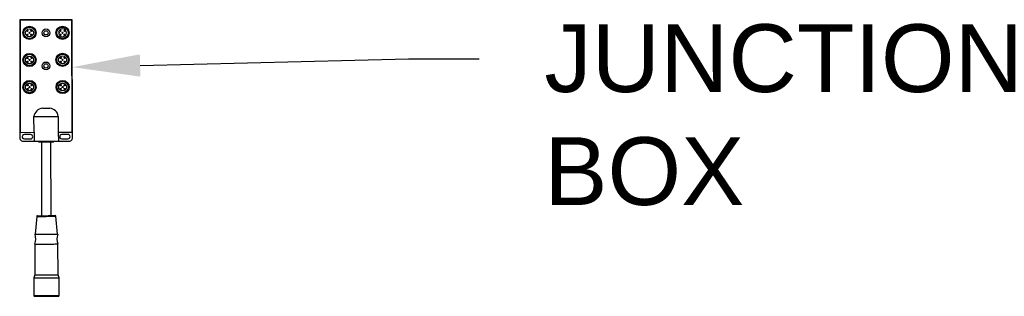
# Model space of a CAD drawing. Header units: inches. Extents: x 170 to 312, y 215 to 248.
# Tile 166 of 256: x 207.75 to 209.112, y 224.095 to 224.478. Entities that reach past the tile are written whole.
import ezdxf
from ezdxf import colors
from ezdxf.entities.mleader import LeaderData, LeaderLine
from ezdxf.math import Vec2, Vec3

# ---------------------------------------------------------------- set-up
doc = ezdxf.new("R2010")
doc.units = ezdxf.units.IN
doc.header["$LTSCALE"] = 0.25
doc.header["$MEASUREMENT"] = 0
doc.layers.add('ANNOTATIONS', color=1, linetype='Continuous')
doc.layers.add('MOTOR LH', color=7, linetype='Continuous')
doc.styles.add('ARIAL', font='arial.ttf', dxfattribs={"height": 0.09375})

msp = doc.modelspace()

# ---------------------------------------------------------------- linework, layer by layer
at = {"layer": 'MOTOR LH'}
for p, q in [((207.75048, 224.47714), (207.75078, 224.31352)), ((207.82263, 224.47778), (207.75099, 224.47765)), ((207.75099, 224.47663), (207.75128, 224.32243)), ((207.82212, 224.47727), (207.7515, 224.47714)), ((207.82292, 224.32256), (207.82264, 224.47676)), ((207.82345, 224.31365), (207.82315, 224.47727)), ((207.8051, 224.45905), (207.80432, 224.45905)), ((207.80433, 224.46042), (207.8051, 224.46042)), ((207.8051, 224.46042), (207.8051, 224.45905)), ((207.78192, 224.35523), (207.79216, 224.35525)), ((207.7703, 224.32195), (207.77026, 224.34395)), ((207.80386, 224.34402), (207.8039, 224.32201)), ((207.75179, 224.32192), (207.7703, 224.32195)), ((207.76544, 224.31887), (207.75709, 224.31886)), ((207.7571, 224.31289), (207.76545, 224.3129)), ((207.7703, 224.32195), (207.77032, 224.30984)), ((207.8039, 224.32201), (207.82241, 224.32205)), ((207.8039, 224.32201), (207.80393, 224.3099)), ((207.81713, 224.31897), (207.80877, 224.31895)), ((207.80878, 224.31298), (207.81714, 224.313)), ((207.75451, 224.30981), (207.77032, 224.30984)), ((207.77672, 224.30985), (207.77672, 224.30895)), ((207.78064, 224.30896), (207.78083, 224.20661)), ((207.7938, 224.20663), (207.79361, 224.30898)), ((207.79753, 224.30899), (207.79753, 224.30989)), ((207.80393, 224.3099), (207.81974, 224.30993)), ((207.77401, 224.20567), (207.77172, 224.18087)), ((207.803, 224.18093), (207.80062, 224.20572)), ((207.77139, 224.16736), (207.77147, 224.12472)), ((207.80347, 224.12478), (207.80339, 224.16742)), ((207.77147, 224.12472), (207.77008, 224.12076)), ((207.80487, 224.12082), (207.80347, 224.12478)), ((207.77008, 224.12076), (207.77012, 224.09606)), ((207.80492, 224.09612), (207.80487, 224.12082))]:
    msp.add_line(p, q, dxfattribs=at)
at = {"layer": 'MOTOR LH', "flags": 128}
for points in [[(207.77026, 224.34395), (207.77051, 224.34396), (207.77127, 224.34396), (207.77251, 224.34396), (207.77419, 224.34396), (207.77626, 224.34397), (207.77866, 224.34397), (207.78131, 224.34398), (207.78414, 224.34398), (207.78706, 224.34399), (207.78998, 224.34399), (207.79281, 224.344), (207.79546, 224.344), (207.79786, 224.34401), (207.79993, 224.34401), (207.80161, 224.34401), (207.80285, 224.34402), (207.80361, 224.34402), (207.80386, 224.34402)], [(207.77032, 224.30984), (207.77058, 224.30984), (207.77134, 224.30984), (207.77257, 224.30984), (207.77425, 224.30985), (207.77632, 224.30985), (207.77872, 224.30986), (207.78138, 224.30986), (207.78421, 224.30987), (207.78712, 224.30987), (207.79004, 224.30988), (207.79287, 224.30988), (207.79552, 224.30989), (207.79792, 224.30989), (207.79999, 224.30989), (207.80167, 224.3099), (207.80291, 224.3099), (207.80367, 224.3099), (207.80393, 224.3099)], [(207.77672, 224.30895), (207.77674, 224.30895), (207.7771, 224.30895), (207.77793, 224.30895), (207.7792, 224.30895), (207.78083, 224.30896), (207.78276, 224.30896), (207.78489, 224.30896), (207.78713, 224.30897)], [(207.78713, 224.30897), (207.78936, 224.30897), (207.79149, 224.30898), (207.79342, 224.30898), (207.79506, 224.30898), (207.79632, 224.30898), (207.79715, 224.30899), (207.79752, 224.30899), (207.79753, 224.30899)], [(207.77401, 224.20567), (207.77403, 224.20567), (207.77439, 224.20567), (207.77521, 224.20567), (207.77648, 224.20567), (207.77814, 224.20568), (207.78012, 224.20568), (207.78237, 224.20569), (207.7848, 224.20569), (207.78732, 224.20569)], [(207.77503, 224.2066), (207.77527, 224.2066), (207.77596, 224.2066), (207.7771, 224.2066), (207.77863, 224.20661), (207.78049, 224.20661), (207.78261, 224.20661), (207.78492, 224.20662), (207.78732, 224.20662)], [(207.78732, 224.20662), (207.78971, 224.20663), (207.79202, 224.20663), (207.79414, 224.20663), (207.796, 224.20664), (207.79753, 224.20664), (207.79867, 224.20664), (207.79936, 224.20664), (207.7996, 224.20664)], [(207.78732, 224.20569), (207.78983, 224.2057), (207.79226, 224.2057), (207.79451, 224.20571), (207.7965, 224.20571), (207.79815, 224.20571), (207.79942, 224.20572), (207.80025, 224.20572), (207.80061, 224.20572), (207.80062, 224.20572)], [(207.77172, 224.18087), (207.77196, 224.18087), (207.77267, 224.18087), (207.77382, 224.18087), (207.77538, 224.18088), (207.77731, 224.18088), (207.77954, 224.18088), (207.78201, 224.18089), (207.78465, 224.18089), (207.78736, 224.1809)], [(207.78736, 224.1809), (207.79008, 224.1809), (207.79271, 224.18091), (207.79518, 224.18091), (207.79742, 224.18092), (207.79934, 224.18092), (207.80091, 224.18092), (207.80206, 224.18093), (207.80276, 224.18093), (207.803, 224.18093)], [(207.77139, 224.16736), (207.77163, 224.16736), (207.77235, 224.16736), (207.77353, 224.16737), (207.77513, 224.16737), (207.7771, 224.16737), (207.77939, 224.16738), (207.78192, 224.16738), (207.78461, 224.16739), (207.78739, 224.16739)], [(207.78739, 224.16739), (207.79017, 224.1674), (207.79286, 224.1674), (207.79539, 224.16741), (207.79767, 224.16741), (207.79964, 224.16742), (207.80124, 224.16742), (207.80242, 224.16742), (207.80314, 224.16742), (207.80339, 224.16742)], [(207.77147, 224.12472), (207.77171, 224.12472), (207.77243, 224.12472), (207.77361, 224.12472), (207.77521, 224.12473), (207.77718, 224.12473), (207.77947, 224.12473), (207.78199, 224.12474), (207.78469, 224.12474)], [(207.78469, 224.12474), (207.79025, 224.12475), (207.79294, 224.12476), (207.79547, 224.12476), (207.79775, 224.12477), (207.79972, 224.12477), (207.80132, 224.12477), (207.8025, 224.12478), (207.80322, 224.12478), (207.80347, 224.12478)], [(207.77008, 224.12076), (207.77013, 224.12076), (207.77061, 224.12076), (207.77154, 224.12076), (207.77291, 224.12076), (207.77467, 224.12076), (207.77679, 224.12077), (207.77919, 224.12077), (207.78182, 224.12078), (207.78461, 224.12078), (207.78747, 224.12079)], [(207.78747, 224.12079), (207.79034, 224.12079), (207.79312, 224.1208), (207.79576, 224.1208), (207.79816, 224.12081), (207.80027, 224.12081), (207.80204, 224.12082), (207.80341, 224.12082), (207.80434, 224.12082), (207.80481, 224.12082), (207.80487, 224.12082)], [(207.77012, 224.09606), (207.77018, 224.09606), (207.77065, 224.09606), (207.77159, 224.09606), (207.77295, 224.09606), (207.77472, 224.09607), (207.77683, 224.09607), (207.77924, 224.09607), (207.78187, 224.09608), (207.78466, 224.09608), (207.78752, 224.09609)], [(207.77115, 224.09503), (207.77116, 224.09503), (207.77151, 224.09504), (207.77233, 224.09504), (207.77358, 224.09504), (207.77523, 224.09504), (207.77723, 224.09505), (207.77954, 224.09505), (207.78207, 224.09506), (207.78475, 224.09506)], [(207.78475, 224.09506), (207.79029, 224.09507), (207.79298, 224.09508), (207.79551, 224.09508), (207.79781, 224.09508), (207.79981, 224.09509), (207.80147, 224.09509), (207.80272, 224.09509), (207.80353, 224.0951), (207.80388, 224.0951), (207.8039, 224.0951)], [(207.78752, 224.09609), (207.79038, 224.09609), (207.79317, 224.0961), (207.7958, 224.0961), (207.79821, 224.09611), (207.80032, 224.09611), (207.80209, 224.09612), (207.80345, 224.09612), (207.80439, 224.09612), (207.80486, 224.09612), (207.80492, 224.09612)]]:
    msp.add_lwpolyline(points, dxfattribs=at)
at = {"layer": 'MOTOR LH'}
for centre, radius in [((207.76399, 224.45959), 0.00913), ((207.76399, 224.45959), 0.00785), ((207.76399, 224.45959), 0.00542), ((207.76127, 224.4623), 0.000853), ((207.7667, 224.46231), 0.000853), ((207.78685, 224.45955), 0.00536), ((207.78685, 224.45955), 0.00292), ((207.8097, 224.45968), 0.00913), ((207.8097, 224.45968), 0.00785), ((207.80699, 224.46239), 0.000853), ((207.81241, 224.4624), 0.000853), ((207.76128, 224.45688), 0.000853), ((207.76399, 224.45959), 0.000853), ((207.76671, 224.45689), 0.000853), ((207.807, 224.45696), 0.000853), ((207.8097, 224.45968), 0.000853), ((207.81242, 224.45697), 0.000853), ((207.76406, 224.42207), 0.00913), ((207.76406, 224.42207), 0.00785), ((207.76406, 224.42207), 0.00542), ((207.76134, 224.42477), 0.000853), ((207.76406, 224.42207), 0.000853), ((207.76677, 224.42478), 0.000853), ((207.80977, 224.42215), 0.00913), ((207.80977, 224.42215), 0.00785), ((207.80977, 224.42215), 0.00542), ((207.80706, 224.42486), 0.000853), ((207.80977, 224.42215), 0.000853), ((207.81248, 224.42487), 0.000853), ((207.76135, 224.41935), 0.000853), ((207.76678, 224.41936), 0.000853), ((207.78693, 224.41384), 0.00536), ((207.78693, 224.41384), 0.00292), ((207.80707, 224.41943), 0.000853), ((207.81249, 224.41944), 0.000853), ((207.76413, 224.38454), 0.00913), ((207.76413, 224.38454), 0.00785), ((207.76413, 224.38454), 0.00542), ((207.76141, 224.38725), 0.000853), ((207.76142, 224.38182), 0.000853), ((207.76413, 224.38454), 0.000853), ((207.76684, 224.38726), 0.000853), ((207.76685, 224.38183), 0.000853), ((207.80984, 224.38463), 0.00913), ((207.80984, 224.38463), 0.00785), ((207.80984, 224.38463), 0.00542), ((207.80713, 224.38733), 0.000853), ((207.80714, 224.38191), 0.000853), ((207.80984, 224.38463), 0.000853), ((207.81255, 224.38734), 0.000853), ((207.81256, 224.38192), 0.000853)]:
    msp.add_circle(centre, radius, dxfattribs=at)
for centre, radius, start, end in [((207.75099, 224.47714), 0.000512, 90.10619, 180.10619), ((207.75151, 224.47663), 0.000512, 90.10619, 180.10619), ((207.82212, 224.47676), 0.000512, 0.10619, 90.10619), ((207.82263, 224.47727), 0.000512, 0.10619, 90.10619), ((207.8097, 224.45968), 0.00542, 186.62602, 172.17259), ((207.78297, 224.34248), 0.01279, 94.68447, 173.3982), ((207.79115, 224.34248), 0.01281, 6.87071, 85.47138), ((207.7545, 224.31353), 0.00372, 180.10619, 270.10619), ((207.75179, 224.32243), 0.000512, 180.10619, 270.10619), ((207.75709, 224.31587), 0.00299, 90.10619, 270.10619), ((207.76545, 224.31589), 0.00299, 270.10619, 90.10619), ((207.80878, 224.31597), 0.00299, 90.10619, 270.10619), ((207.81713, 224.31598), 0.00299, 270.10619, 90.10619), ((207.81973, 224.31365), 0.00372, 270.10619, 0.10619), ((207.82241, 224.32256), 0.000512, 270.10619, 0.10619), ((207.77503, 224.20558), 0.00102, 90.10619, 174.72948), ((207.7996, 224.20562), 0.00102, 5.48289, 90.10619), ((207.75233, 224.17459), 0.02038, 339.22258, 17.93077), ((207.82242, 224.17472), 0.02038, 162.2816, 200.9898), ((207.77114, 224.09606), 0.00102, 180.10619, 270.10619), ((207.8039, 224.09612), 0.00102, 270.10619, 0.10619)]:
    msp.add_arc(centre, radius, start, end, dxfattribs=at)

# ---------------------------------------------------------------- leaders
at = {"layer": 'ANNOTATIONS'}
ml = msp.add_multileader_mtext('Standard', dxfattribs=at)
ml.set_content('JUNCTION\\PBOX', color=256, style='ARIAL')
ml.set_leader_properties()
ml.build(insert=Vec2(0, 0))
ml.multileader.update_dxf_attribs({"dogleg_length": 0.36, "arrow_head_size": 0.09375})
ctx = ml.context
ctx.base_point, ctx.char_height, ctx.arrow_head_size, ctx.landing_gap_size, ctx.plane_origin = Vec3(208.38617, 224.42372), 0.09375, 0.09375, 0.09, Vec3(207.48414, 224.26118)
notes = []
notes.append((ctx, [(0, (1, 1, 0), (208.28822, 224.42372), (1, 0), 0.09796, [(0, [(207.82327, 224.41208)], 0, [])])]))
ctx.mtext.insert, ctx.mtext.flow_direction = Vec3(208.47617, 224.4714), 5
for ctx, leaders in notes:
    for number, flags, end, landing, length, lines in leaders:
        leader = LeaderData()
        leader.index, (leader.has_last_leader_line, leader.has_dogleg_vector, leader.attachment_direction) = number, flags
        leader.last_leader_point, leader.dogleg_vector, leader.dogleg_length = Vec3(end), Vec3(landing), length
        for number, points, colour, breaks in lines:
            line = LeaderLine()
            line.index, line.vertices, line.color, line.breaks = number, Vec3.list(points), colors.encode_raw_color(colour), breaks
            leader.lines.append(line)
        ctx.leaders.append(leader)

doc.saveas('drawing.dxf')
